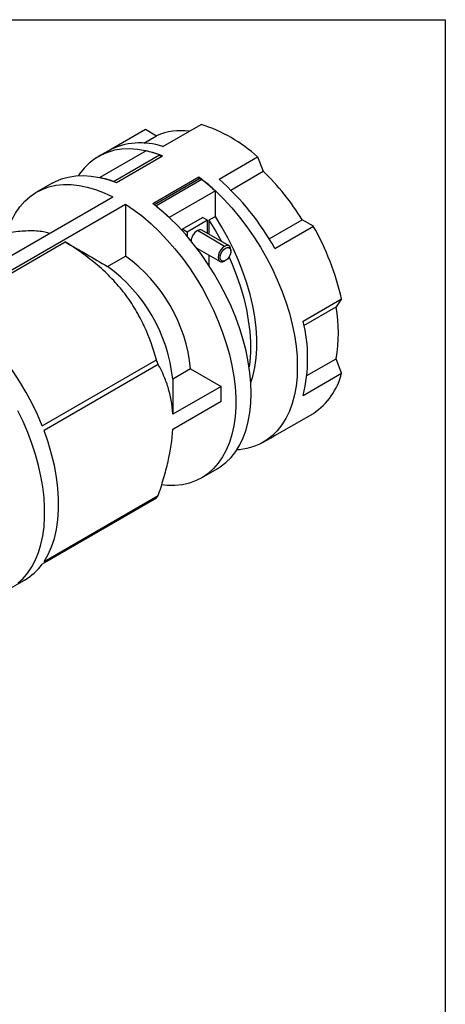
# Model space of a CAD drawing. Header units: inches. Extents: x 0 to 44, y 0 to 34.
# Tile 18 of 18: x 39.4 to 44, y 23.3 to 34. Entities that reach past the tile are written whole.
import ezdxf

# ---------------------------------------------------------------- set-up
doc = ezdxf.new("R2010")
doc.units = ezdxf.units.IN
doc.header["$LTSCALE"] = 4
doc.header["$MEASUREMENT"] = 0
doc.linetypes.add('SLD-Solid', pattern=[0])
doc.layers.add('SLD-DEFPOINTS', color=7, linetype='Continuous')

# ---------------------------------------------------------------- blocks, each defined once
blk = doc.blocks.new('Block2')
at = {"color": 7, "linetype": 'SLD-Solid', "lineweight": 18}
for p, q in [((44, 34), (0, 34)), ((44, 0), (44, 34))]:
    blk.add_line(p, q, dxfattribs=at)

msp = doc.modelspace()

# ---------------------------------------------------------------- linework, layer by layer
at = {"color": 7, "linetype": 'SLD-Solid'}
for p, q in [((0, 34), (44, 34)), ((44, 34), (44, 0))]:
    msp.add_line(p, q, dxfattribs=at)
for p, q in [((40.933, 32.623), (41.35, 32.864)), ((40.359, 32.587), (40.745, 32.81)), ((40.727, 32.66), (40.866, 32.741)), ((40.745, 32.81), (40.866, 32.741)), ((40.343, 32.578), (40.232, 32.514)), ((40.752, 32.576), (40.251, 32.287)), ((40.397, 32.244), (40.898, 32.533)), ((40.43, 32.232), (40.931, 32.521)), ((41.546, 32.269), (41.963, 32.51)), ((41.963, 32.51), (42.024, 32.354)), ((40.824, 32.004), (41.325, 32.293)), ((41.325, 32.269), (41.325, 32.293)), ((41.672, 32.151), (42.024, 32.354)), ((39.731, 32.224), (39.564, 32.128)), ((41.325, 32.269), (40.842, 31.99)), ((40.857, 31.979), (41.358, 32.268)), ((38.467, 30.967), (40.39, 32.077)), ((41.504, 32.142), (41.002, 31.853)), ((41.504, 31.864), (41.504, 32.142)), ((38.607, 30.887), (40.529, 31.997)), ((40.529, 31.997), (40.529, 31.433)), ((41.504, 31.864), (41.434, 31.824)), ((41.142, 31.726), (41.364, 31.854)), ((41.42, 31.822), (41.197, 31.694)), ((41.42, 31.822), (41.364, 31.854)), ((41.42, 31.679), (41.42, 31.822)), ((41.434, 31.824), (41.434, 31.671)), ((42.088, 31.621), (42.447, 31.828)), ((42.15, 31.517), (42.568, 31.758)), ((42.568, 31.758), (42.447, 31.828)), ((41.197, 31.694), (41.142, 31.726)), ((41.142, 31.712), (41.142, 31.726)), ((41.197, 31.694), (41.197, 31.649)), ((41.604, 31.539), (41.309, 31.71)), ((41.653, 31.544), (41.358, 31.715)), ((38.632, 30.87), (39.874, 31.587)), ((41.303, 31.519), (41.555, 31.374)), ((41.314, 31.504), (41.322, 31.508)), ((41.434, 31.443), (41.434, 31.334)), ((41.673, 31.486), (41.673, 31.499)), ((40.334, 31.32), (40.529, 31.433)), ((41.615, 31.385), (41.604, 31.379)), ((42.457, 30.727), (42.874, 30.968)), ((42.874, 30.968), (42.814, 30.881)), ((42.466, 30.68), (42.814, 30.881)), ((39.624, 29.59), (40.865, 30.306)), ((42.498, 30.135), (42.814, 30.317)), ((42.874, 30.161), (42.814, 30.317)), ((40.884, 30.256), (39.644, 29.54)), ((41.236, 30.209), (41.041, 30.096)), ((41.236, 30.209), (41.566, 30.018)), ((42.457, 29.92), (42.874, 30.161)), ((41.566, 30.018), (41.042, 29.715)), ((41.566, 29.857), (41.566, 30.018)), ((41.042, 29.555), (41.566, 29.857)), ((42.15, 29.484), (42.568, 29.725)), ((42.023, 29.411), (42.135, 29.475)), ((42.15, 29.484), (42.135, 29.475)), ((41.355, 29.025), (41.522, 29.122)), ((40.865, 28.804), (39.624, 28.088)), ((39.644, 28.116), (40.884, 28.832)), ((39.281, 27.828), (39.433, 27.915))]:
    msp.add_line(p, q)
at = {"flags": 128}
for points in [[(40.931, 32.521), (40.838, 32.553), (40.747, 32.577), (40.658, 32.592), (40.572, 32.597), (40.489, 32.594), (40.409, 32.582), (40.334, 32.56), (40.263, 32.53), (40.196, 32.491), (40.135, 32.444), (40.079, 32.388), (40.029, 32.325), (40.017, 32.307)], [(39.731, 32.224), (39.762, 32.241), (39.833, 32.271), (39.908, 32.292), (39.988, 32.305), (40.071, 32.308), (40.157, 32.302), (40.246, 32.288), (40.337, 32.264), (40.43, 32.232)], [(41.325, 32.293), (41.417, 32.219), (41.508, 32.138), (41.597, 32.05), (41.683, 31.956), (41.766, 31.857), (41.846, 31.752), (41.922, 31.644), (41.993, 31.531), (42.059, 31.416), (42.121, 31.297), (42.176, 31.177), (42.226, 31.056), (42.27, 30.935), (42.308, 30.813), (42.339, 30.692), (42.363, 30.573), (42.38, 30.456), (42.391, 30.342), (42.394, 30.231), (42.391, 30.124), (42.38, 30.022), (42.363, 29.925), (42.339, 29.834), (42.308, 29.749), (42.27, 29.671), (42.226, 29.6), (42.176, 29.536), (42.121, 29.481), (42.059, 29.433), (41.993, 29.394), (41.922, 29.364), (41.846, 29.343), (41.766, 29.33), (41.737, 29.328)], [(39.243, 31.686), (39.262, 31.745), (39.296, 31.827), (39.336, 31.901), (39.383, 31.968), (39.435, 32.028), (39.493, 32.08), (39.556, 32.123), (39.624, 32.158), (39.697, 32.185), (39.773, 32.202), (39.854, 32.211), (39.938, 32.211), (40.024, 32.201), (40.113, 32.183), (40.204, 32.157), (40.297, 32.121), (40.39, 32.077)], [(40.529, 31.997), (40.622, 31.933), (40.715, 31.862), (40.806, 31.784), (40.895, 31.699), (40.981, 31.608), (41.065, 31.511), (41.146, 31.41), (41.223, 31.304), (41.295, 31.193), (41.363, 31.08), (41.426, 30.963), (41.484, 30.845), (41.536, 30.725), (41.583, 30.604), (41.623, 30.483), (41.657, 30.363), (41.684, 30.244), (41.705, 30.127), (41.718, 30.012), (41.725, 29.9), (41.725, 29.792), (41.718, 29.688), (41.705, 29.589), (41.684, 29.495), (41.657, 29.408), (41.623, 29.326), (41.583, 29.252), (41.536, 29.185), (41.484, 29.125), (41.426, 29.073), (41.363, 29.03), (41.295, 28.995), (41.223, 28.968), (41.146, 28.951), (41.065, 28.942), (40.981, 28.942), (40.922, 28.948)], [(41.522, 29.122), (41.558, 29.144), (41.619, 29.191), (41.675, 29.247), (41.725, 29.31), (41.769, 29.382), (41.807, 29.46), (41.838, 29.545), (41.862, 29.636), (41.879, 29.733), (41.89, 29.835), (41.893, 29.942), (41.89, 30.053), (41.879, 30.167), (41.862, 30.284), (41.838, 30.403), (41.807, 30.524), (41.769, 30.645), (41.725, 30.767), (41.675, 30.888), (41.619, 31.008), (41.558, 31.126), (41.492, 31.242), (41.42, 31.354), (41.345, 31.463), (41.265, 31.567), (41.182, 31.667), (41.096, 31.761), (41.007, 31.848), (40.916, 31.93), (40.824, 32.004)], [(41.889, 30.059), (41.91, 30.127), (41.932, 30.223), (41.946, 30.324), (41.954, 30.43), (41.954, 30.541), (41.946, 30.655), (41.932, 30.773), (41.91, 30.894), (41.882, 31.016), (41.846, 31.139), (41.804, 31.263), (41.756, 31.387), (41.701, 31.509), (41.64, 31.63), (41.575, 31.749), (41.504, 31.864)], [(41.434, 31.824), (41.505, 31.709), (41.57, 31.592)], [(41.673, 31.499), (41.67, 31.522), (41.66, 31.539), (41.645, 31.548), (41.625, 31.548), (41.604, 31.539)], [(41.604, 31.539), (41.582, 31.523), (41.563, 31.5), (41.547, 31.474), (41.538, 31.446), (41.534, 31.419), (41.538, 31.396), (41.547, 31.379), (41.563, 31.37), (41.582, 31.37), (41.604, 31.379)], [(41.615, 31.385), (41.595, 31.378), (41.577, 31.379), (41.564, 31.39), (41.557, 31.408), (41.557, 31.431), (41.564, 31.457), (41.577, 31.483), (41.595, 31.504), (41.615, 31.52), (41.635, 31.528), (41.652, 31.526), (41.666, 31.516), (41.672, 31.497), (41.672, 31.474), (41.666, 31.448), (41.652, 31.423), (41.635, 31.401), (41.615, 31.385)], [(41.653, 31.423), (41.686, 31.347), (41.734, 31.223), (41.777, 31.099), (41.812, 30.976), (41.841, 30.854), (41.862, 30.733), (41.877, 30.615), (41.884, 30.501), (41.884, 30.39), (41.877, 30.284), (41.87, 30.232)], [(39.624, 29.59), (39.572, 29.712), (39.515, 29.833), (39.451, 29.951), (39.383, 30.067), (39.31, 30.18), (39.232, 30.288), (39.151, 30.392), (39.066, 30.49), (38.978, 30.583), (38.888, 30.67), (38.795, 30.75), (38.701, 30.822), (38.607, 30.887)], [(39.359, 27.881), (39.416, 27.933), (39.467, 27.993), (39.512, 28.06), (39.551, 28.134), (39.584, 28.215), (39.611, 28.302), (39.631, 28.394), (39.645, 28.492), (39.651, 28.595), (39.651, 28.702), (39.645, 28.812), (39.631, 28.926), (39.611, 29.042), (39.584, 29.159), (39.551, 29.278), (39.512, 29.398), (39.467, 29.517), (39.416, 29.636), (39.359, 29.753)], [(39.644, 28.116), (39.688, 28.192), (39.726, 28.276), (39.757, 28.367), (39.78, 28.465), (39.795, 28.569), (39.803, 28.679), (39.803, 28.793), (39.795, 28.912), (39.78, 29.033), (39.757, 29.158), (39.726, 29.284), (39.688, 29.412), (39.644, 29.54)]]:
    msp.add_lwpolyline(points, dxfattribs=at)
for centre, radius, start, end in [((40.837, 31.268), 1.676, 47.8169, 72.1885), ((41.131, 32.131), 0.664, 82.1719, 113.4548), ((40.69, 31.918), 0.745, 70.9793, 117.7111), ((40.507, 31.467), 1.135, 69.8634, 77.54), ((40.887, 32.503), 0.0322, 59.7671, 69.7356), ((40.16, 30.423), 2.684, 31.5732, 46.016), ((40.006, 31.178), 1.135, 69.8634, 77.54), ((41.331, 32.235), 0.0422, 51.5126, 59.8233), ((39.924, 30.457), 2.309, 46.8421, 51.6228), ((39.655, 30.13), 2.854, 29.0593, 48.5298), ((39.423, 30.168), 2.309, 46.8421, 51.6228), ((40.08, 30.338), 2.864, 12.7012, 29.7101), ((41.391, 31.582), 0.152, 122.624, 173.3848), ((41.337, 31.671), 0.0478, 64.5096, 126.8008), ((39.514, 30.031), 1.731, 5.9009, 54.0991), ((39.319, 29.918), 1.731, 5.9009, 54.0991), ((41.271, 30.599), 1.569, 349.6543, 10.3457), ((40.833, 30.324), 1.673, 346.0547, 13.9453), ((38.174, 29.233), 2.897, 20.6721, 21.7392), ((42.16, 30.338), 0.736, 303.6759, 346.1228), ((40.284, 29.233), 0.721, 323.5511, 326.2476), ((39.118, 28.456), 0.626, 300.2094, 324.0012)]:
    msp.add_arc(centre, radius, start, end)
for centre, start_param, end_param in [((40.875, 32.483), 5.629369, 6.283226), ((41.325, 32.223), 0.000041, 0.785358)]:
    msp.add_ellipse(centre, major_axis=(0.0278, 0.0482), ratio=0.577335, start_param=start_param, end_param=end_param)
for points, knots in [([(39.701, 31.68), (39.695, 31.682), (39.673, 31.69), (39.621, 31.7), (39.544, 31.708), (39.456, 31.707), (39.362, 31.7), (39.266, 31.688), (39.159, 31.67), (39.028, 31.644), (38.873, 31.608), (38.751, 31.577), (38.69, 31.561)], [0, 0, 0, 0, 0.0382388, 0.1468285, 0.2586802, 0.3704865, 0.4602579, 0.5500326, 0.6427577, 0.7355059, 0.867237, 1, 1, 1, 1]), ([(40.865, 30.306), (40.83, 30.431), (40.787, 30.554), (40.703, 30.734), (40.672, 30.794), (40.619, 30.882), (40.601, 30.911), (40.562, 30.969), (40.541, 30.998), (40.477, 31.082), (40.431, 31.135), (40.333, 31.238), (40.281, 31.286), (40.199, 31.357), (40.171, 31.379), (40.113, 31.424), (40.084, 31.446), (39.996, 31.509), (39.936, 31.549), (39.874, 31.587)], [0, 0, 0, 0, 0.25, 0.25, 0.375, 0.375, 0.4375, 0.4375, 0.5, 0.5, 0.625, 0.625, 0.75, 0.75, 0.8125, 0.8125, 0.875, 0.875, 1, 1, 1, 1]), ([(41.042, 29.715), (41.036, 29.823), (41.018, 29.92), (40.976, 30.054), (40.96, 30.097), (40.934, 30.158), (40.924, 30.179), (40.905, 30.218), (40.895, 30.237), (40.884, 30.256)], [0, 0, 0, 0, 0.5, 0.5, 0.75, 0.75, 0.875, 0.875, 1, 1, 1, 1]), ([(40.884, 28.832), (40.905, 28.894), (40.924, 28.955), (40.951, 29.048), (40.96, 29.079), (40.976, 29.14), (40.983, 29.171), (41.018, 29.323), (41.036, 29.441), (41.042, 29.555)], [0, 0, 0, 0, 0.25, 0.25, 0.375, 0.375, 0.5, 0.5, 1, 1, 1, 1])]:
    msp.add_open_spline(points, degree=3, knots=knots)
for points in [[(39.874, 31.587), (40.028, 31.498), (40.181, 31.41), (40.334, 31.32)], [(41.041, 30.096), (41.042, 29.969), (41.042, 29.842), (41.042, 29.715)]]:
    msp.add_open_spline(points, degree=3)

# ---------------------------------------------------------------- block references
at = {"layer": 'SLD-DEFPOINTS'}
msp.add_blockref('Block2', (0, 0), dxfattribs=at)

doc.saveas('drawing.dxf')
